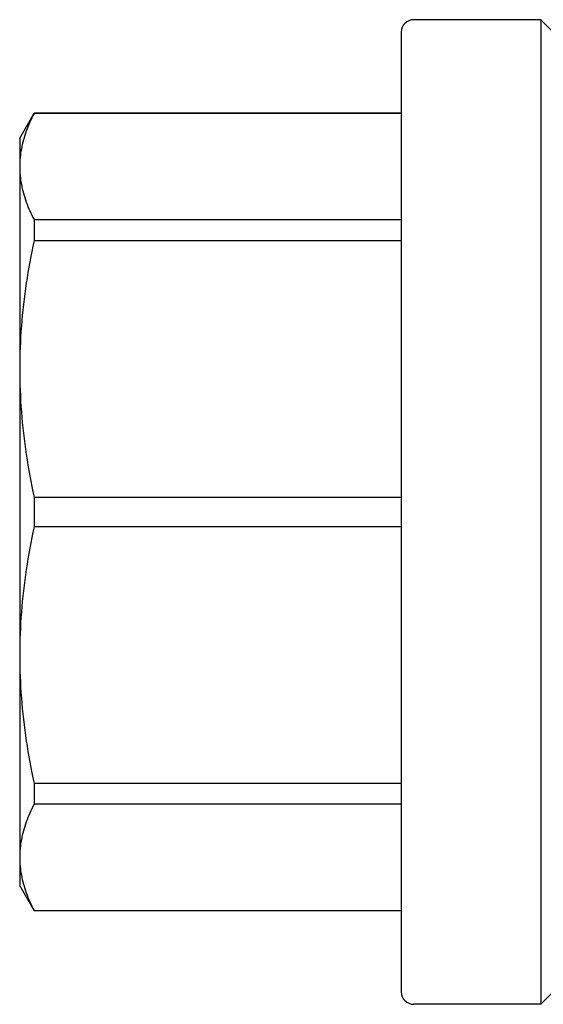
# Model space of a CAD drawing. Header units: millimetres. Extents: x 49 to 3736, y 64 to 358.
# Tile 7 of 19: x 251 to 272, y 318 to 358. Entities that reach past the tile are written whole.
import ezdxf

# ---------------------------------------------------------------- set-up
doc = ezdxf.new("R2010")
doc.units = ezdxf.units.MM
doc.layers.add('DETAIL', color=2, linetype='Continuous')

msp = doc.modelspace()

# ---------------------------------------------------------------- linework, layer by layer
at = {"layer": 'DETAIL'}
for p, q in [((271.962, 357.787), (266.862, 357.787)), ((271.962, 357.787), (271.962, 318.287)), ((272.962, 356.787), (271.962, 357.787)), ((266.362, 357.287), (266.362, 318.787)), ((251.062, 353.037), (251.64, 354.037)), ((251.64, 354.037), (251.64, 354.026)), ((266.362, 354.037), (251.64, 354.037)), ((266.362, 354.026), (251.64, 354.026)), ((251.062, 353.037), (251.062, 351.895)), ((251.062, 351.895), (251.062, 343.777)), ((251.64, 349.765), (266.362, 349.765)), ((251.64, 349.765), (251.64, 348.921)), ((266.362, 348.921), (251.64, 348.921)), ((251.062, 343.777), (251.062, 332.297)), ((251.64, 338.633), (266.362, 338.633)), ((251.64, 338.633), (251.64, 337.441)), ((266.362, 337.441), (251.64, 337.441)), ((251.062, 332.297), (251.062, 324.179)), ((251.64, 327.153), (266.362, 327.153)), ((251.64, 327.153), (251.64, 326.31)), ((266.362, 326.31), (251.64, 326.31)), ((251.062, 324.179), (251.062, 323.037)), ((251.062, 323.037), (251.64, 322.037)), ((251.64, 322.048), (266.362, 322.048)), ((251.64, 322.048), (251.64, 322.037)), ((266.362, 322.037), (251.64, 322.037)), ((272.962, 319.287), (271.962, 318.287)), ((271.962, 318.287), (266.862, 318.287))]:
    msp.add_line(p, q, dxfattribs=at)
at = {"layer": 'DETAIL', "flags": 128}
for points in [[(251.64, 354.026), (251.594, 353.938), (251.55, 353.849), (251.508, 353.761), (251.468, 353.672), (251.43, 353.584), (251.393, 353.495), (251.358, 353.407), (251.325, 353.318), (251.294, 353.229), (251.265, 353.141), (251.237, 353.052), (251.212, 352.963), (251.188, 352.874), (251.167, 352.785), (251.147, 352.697), (251.13, 352.608), (251.114, 352.519), (251.1, 352.43), (251.089, 352.341), (251.079, 352.252), (251.072, 352.163), (251.067, 352.074), (251.064, 351.985), (251.062, 351.895)], [(251.062, 351.895), (251.064, 351.807), (251.067, 351.718), (251.072, 351.629), (251.08, 351.54), (251.089, 351.451), (251.101, 351.362), (251.114, 351.273), (251.13, 351.184), (251.148, 351.095), (251.167, 351.006), (251.189, 350.917), (251.212, 350.828), (251.238, 350.739), (251.265, 350.65), (251.295, 350.561), (251.326, 350.472), (251.359, 350.384), (251.394, 350.295), (251.43, 350.206), (251.469, 350.118), (251.509, 350.029), (251.551, 349.941), (251.594, 349.853), (251.64, 349.765)], [(251.64, 348.921), (251.594, 348.708), (251.55, 348.494), (251.508, 348.281), (251.468, 348.067), (251.43, 347.853), (251.393, 347.64), (251.358, 347.426), (251.325, 347.212), (251.294, 346.998), (251.265, 346.784), (251.237, 346.569), (251.212, 346.355), (251.188, 346.141), (251.167, 345.926), (251.147, 345.712), (251.13, 345.497), (251.114, 345.283), (251.1, 345.068), (251.089, 344.853), (251.079, 344.638), (251.072, 344.423), (251.067, 344.208), (251.064, 343.993), (251.062, 343.777)], [(251.062, 343.777), (251.064, 343.563), (251.067, 343.349), (251.072, 343.134), (251.08, 342.92), (251.089, 342.705), (251.101, 342.49), (251.114, 342.275), (251.13, 342.06), (251.148, 341.845), (251.167, 341.63), (251.189, 341.415), (251.212, 341.2), (251.238, 340.986), (251.265, 340.771), (251.295, 340.556), (251.326, 340.342), (251.359, 340.128), (251.394, 339.913), (251.43, 339.699), (251.469, 339.486), (251.509, 339.272), (251.551, 339.059), (251.594, 338.846), (251.64, 338.633)], [(251.64, 337.441), (251.594, 337.227), (251.55, 337.014), (251.508, 336.8), (251.468, 336.587), (251.43, 336.373), (251.393, 336.159), (251.358, 335.945), (251.325, 335.731), (251.294, 335.517), (251.265, 335.303), (251.237, 335.089), (251.212, 334.875), (251.188, 334.66), (251.167, 334.446), (251.147, 334.231), (251.13, 334.017), (251.114, 333.802), (251.1, 333.587), (251.089, 333.372), (251.079, 333.158), (251.072, 332.943), (251.067, 332.727), (251.064, 332.512), (251.062, 332.297)], [(251.062, 332.297), (251.064, 332.083), (251.067, 331.868), (251.072, 331.654), (251.08, 331.439), (251.089, 331.224), (251.101, 331.009), (251.114, 330.795), (251.13, 330.58), (251.148, 330.365), (251.167, 330.15), (251.189, 329.935), (251.212, 329.72), (251.238, 329.505), (251.265, 329.29), (251.295, 329.076), (251.326, 328.861), (251.359, 328.647), (251.394, 328.433), (251.43, 328.219), (251.469, 328.005), (251.509, 327.792), (251.551, 327.579), (251.594, 327.366), (251.64, 327.153)], [(251.64, 326.31), (251.594, 326.221), (251.55, 326.133), (251.508, 326.044), (251.468, 325.956), (251.43, 325.867), (251.393, 325.779), (251.358, 325.69), (251.325, 325.602), (251.294, 325.513), (251.265, 325.424), (251.237, 325.335), (251.212, 325.247), (251.188, 325.158), (251.167, 325.069), (251.147, 324.98), (251.13, 324.891), (251.114, 324.802), (251.1, 324.713), (251.089, 324.624), (251.079, 324.535), (251.072, 324.446), (251.067, 324.357), (251.064, 324.268), (251.062, 324.179)], [(251.062, 324.179), (251.064, 324.09), (251.067, 324.001), (251.072, 323.913), (251.08, 323.824), (251.089, 323.735), (251.101, 323.646), (251.114, 323.557), (251.13, 323.468), (251.148, 323.379), (251.167, 323.29), (251.189, 323.201), (251.212, 323.112), (251.238, 323.023), (251.265, 322.934), (251.295, 322.845), (251.326, 322.756), (251.359, 322.667), (251.394, 322.578), (251.43, 322.49), (251.469, 322.401), (251.509, 322.313), (251.551, 322.225), (251.594, 322.136), (251.64, 322.048)]]:
    msp.add_lwpolyline(points, dxfattribs=at)
at = {"layer": 'DETAIL'}
for centre, start, end in [((266.862, 357.287), 90, 180), ((266.862, 318.787), 180, 270)]:
    msp.add_arc(centre, 0.5, start, end, dxfattribs=at)

doc.saveas('drawing.dxf')
